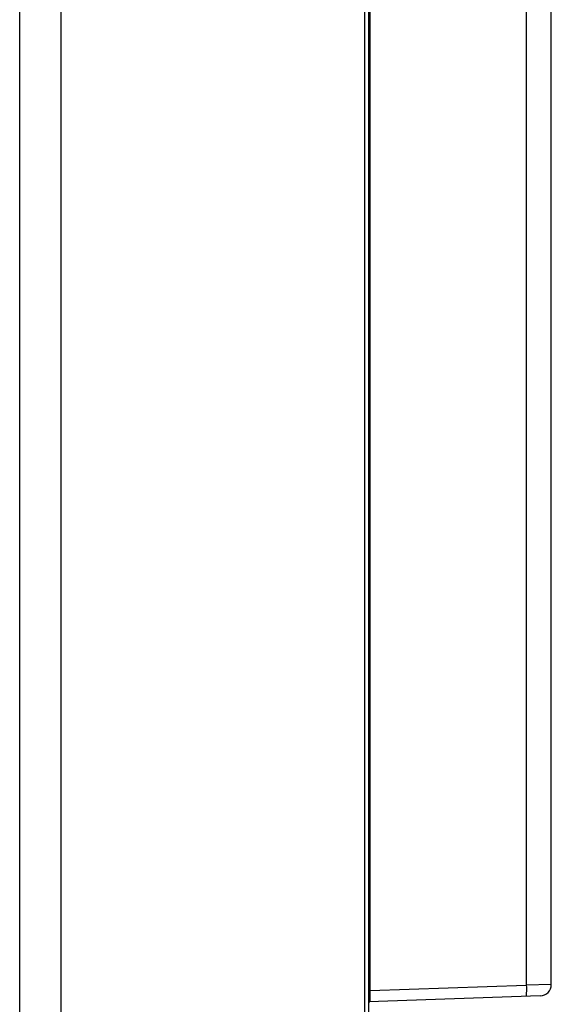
# Model space of a CAD drawing. Header units: millimetres. Extents: x -2579 to 1363, y -329 to 2298.
# Tile 122 of 256: x -496 to -472, y 1588 to 1631. Entities that reach past the tile are written whole.
import ezdxf

# ---------------------------------------------------------------- set-up
doc = ezdxf.new("R2010")
doc.units = ezdxf.units.MM
doc.header["$LTSCALE"] = 30.734
doc.layers.get('0').update_dxf_attribs({"linetype": 'CONTINUOUS'})

msp = doc.modelspace()

# ---------------------------------------------------------------- linework, layer by layer
at = {"color": 7}
for p, q in [((-495.501, 693.31), (-495.501, 1678.31)), ((-493.676, 693.31), (-493.676, 1677.81)), ((-480.382, 693.31), (-480.382, 1677.81)), ((-480.206, 693.31), (-480.206, 1677.81)), ((-480.141, 1588.947), (-480.141, 1674.113)), ((-473.302, 1661.915), (-473.302, 1589.185)), ((-472.206, 1589.208), (-472.206, 1661.916)), ((-480.141, 1588.947), (-480.206, 1588.945)), ((-480.141, 1588.947), (-473.302, 1589.185)), ((-472.206, 1589.208), (-473.302, 1589.185)), ((-472.689, 1588.708), (-480.206, 1588.445))]:
    msp.add_line(p, q, dxfattribs=at)
for points in [[(-480.142, 1588.588), (-480.139, 1588.663), (-480.138, 1588.75), (-480.139, 1588.846), (-480.141, 1588.947)], [(-473.302, 1589.185), (-473.299, 1589.089), (-473.298, 1588.997), (-473.299, 1588.913), (-473.302, 1588.838), (-473.306, 1588.775), (-473.312, 1588.727), (-473.319, 1588.696), (-473.328, 1588.686)], [(-480.167, 1588.447), (-480.159, 1588.456), (-480.152, 1588.484), (-480.146, 1588.528), (-480.142, 1588.588)]]:
    msp.add_lwpolyline(points, dxfattribs=at)
msp.add_arc((-472.706, 1589.208), 0.5, 272.0118, 0.0008, dxfattribs=at)

doc.saveas('drawing.dxf')
